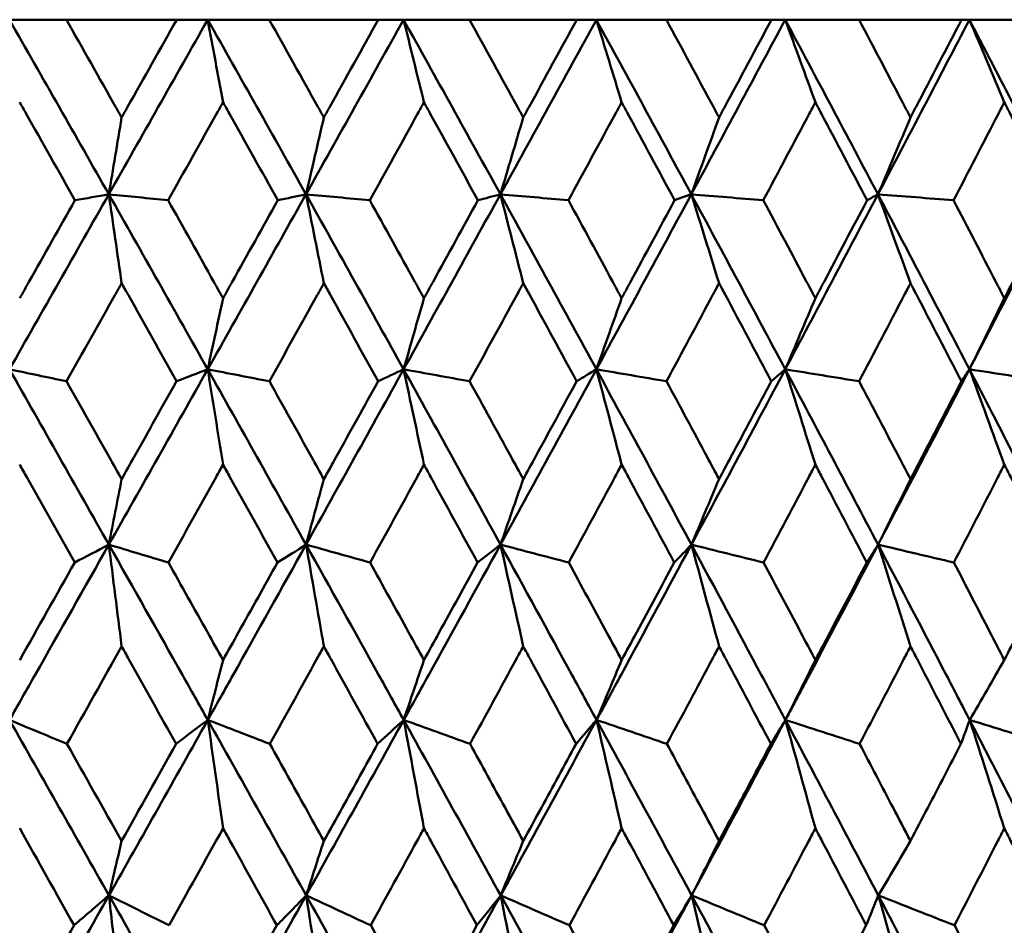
# Model space of a CAD drawing. Header units: millimetres. Extents: x 123 to 2417, y 726 to 3130.
# Tile 213 of 244: x 1428.55 to 1434.55, y 952.78 to 958.31. Entities that reach past the tile are written whole.
import ezdxf

# ---------------------------------------------------------------- set-up
doc = ezdxf.new("R2010")
doc.units = ezdxf.units.MM
doc.header["$LTSCALE"] = 12
doc.layers.add('Widoczne (ISO)', color=7, linetype='Continuous', lineweight=50)

msp = doc.modelspace()

# ---------------------------------------------------------------- linework, layer by layer
at = {"layer": 'Widoczne (ISO)'}
for p, q in [((1428.4825, 958.3133), (1428.8302, 958.3133)), ((1429.5034, 958.3133), (1428.8302, 958.3133)), ((1429.5034, 958.3133), (1429.6925, 958.3133)), ((1429.6925, 958.3133), (1430.0682, 958.3133)), ((1430.7334, 958.3133), (1430.0682, 958.3133)), ((1430.7334, 958.3133), (1430.888, 958.3133)), ((1430.888, 958.3133), (1431.2903, 958.3133)), ((1431.9448, 958.3133), (1431.2903, 958.3133)), ((1431.9448, 958.3133), (1432.0644, 958.3133)), ((1432.0644, 958.3133), (1432.4916, 958.3133)), ((1433.133, 958.3133), (1432.4916, 958.3133)), ((1433.133, 958.3133), (1433.217, 958.3133)), ((1433.217, 958.3133), (1433.6676, 958.3133)), ((1434.2931, 958.3133), (1433.6676, 958.3133)), ((1434.2931, 958.3133), (1434.3412, 958.3133)), ((1434.3412, 958.3133), (1434.8134, 958.3133)), ((1432.644, 957.247), (1432.5419, 957.2106))]:
    msp.add_line(p, q, dxfattribs=at)
msp.add_circle((1426.0385, 990.3133), 50, dxfattribs=at)
for points in [[(1428.4825, 958.3133), (1428.6853, 957.9581), (1428.8875, 957.6026), (1429.089, 957.247)], [(1429.6925, 958.3133), (1429.4917, 957.9581), (1429.2906, 957.6026), (1429.089, 957.247)], [(1429.6925, 958.3133), (1429.8932, 957.9581), (1430.0932, 957.6026), (1430.2924, 957.247)], [(1429.7862, 957.809), (1429.755, 957.9775), (1429.7238, 958.1456), (1429.6925, 958.3133)], [(1430.888, 958.3133), (1430.6901, 957.9581), (1430.4915, 957.6026), (1430.2924, 957.247)], [(1430.888, 958.3133), (1431.0859, 957.9581), (1431.2829, 957.6026), (1431.4789, 957.247)], [(1431.0123, 957.809), (1430.971, 957.9775), (1430.9295, 958.1456), (1430.888, 958.3133)], [(1432.0644, 958.3133), (1431.87, 957.9581), (1431.6748, 957.6026), (1431.4789, 957.247)], [(1432.0644, 958.3133), (1432.2587, 957.9581), (1432.452, 957.6026), (1432.644, 957.247)], [(1432.2189, 957.809), (1432.1675, 957.9775), (1432.116, 958.1456), (1432.0644, 958.3133)], [(1433.217, 958.3133), (1433.027, 957.9581), (1432.8359, 957.6026), (1432.644, 957.247)], [(1433.217, 958.3133), (1433.407, 957.9581), (1433.5957, 957.6026), (1433.783, 957.247)], [(1433.401, 957.809), (1433.3398, 957.9775), (1433.2785, 958.1456), (1433.217, 958.3133)], [(1434.3412, 958.3133), (1434.1563, 957.9581), (1433.9702, 957.6026), (1433.783, 957.247)], [(1434.3412, 958.3133), (1434.5261, 957.9581), (1434.7096, 957.6026), (1434.8915, 957.247)], [(1434.5541, 957.809), (1434.4833, 957.9775), (1434.4124, 958.1456), (1434.3412, 958.3133)], [(1429.1672, 957.7156), (1429.1412, 957.5592), (1429.1151, 957.4029), (1429.089, 957.247)], [(1430.4014, 957.7156), (1430.3651, 957.5592), (1430.3288, 957.4029), (1430.2924, 957.247)], [(1431.6184, 957.7156), (1431.5719, 957.5592), (1431.5255, 957.4029), (1431.4789, 957.247)], [(1432.8133, 957.7156), (1432.7569, 957.5592), (1432.7005, 957.4029), (1432.644, 957.247)], [(1433.9815, 957.7156), (1433.9154, 957.5592), (1433.8493, 957.4029), (1433.783, 957.247)], [(1429.089, 957.247), (1428.8872, 956.8909), (1428.6851, 956.5347), (1428.4827, 956.1784)], [(1429.089, 957.247), (1429.0203, 957.2349), (1428.9515, 957.2228), (1428.8827, 957.2106)], [(1429.1672, 956.7044), (1429.1412, 956.8857), (1429.1152, 957.0666), (1429.089, 957.247)], [(1429.089, 957.247), (1429.2909, 956.8909), (1429.4921, 956.5347), (1429.6927, 956.1784)], [(1429.089, 957.247), (1429.2097, 957.2349), (1429.3304, 957.2228), (1429.4511, 957.2106)], [(1430.2924, 957.247), (1430.093, 956.8909), (1429.8931, 956.5347), (1429.6927, 956.1784)], [(1430.2924, 957.247), (1430.235, 957.2349), (1430.1776, 957.2228), (1430.1202, 957.2106)], [(1430.4014, 956.7044), (1430.3652, 956.8857), (1430.3288, 957.0666), (1430.2924, 957.247)], [(1430.2924, 957.247), (1430.4918, 956.8909), (1430.6905, 956.5347), (1430.8882, 956.1784)], [(1430.2924, 957.247), (1430.4222, 957.2349), (1430.5519, 957.2228), (1430.6817, 957.2106)], [(1431.4789, 957.247), (1431.2827, 956.8909), (1431.0858, 956.5347), (1430.8882, 956.1784)], [(1431.4789, 957.247), (1431.4331, 957.2349), (1431.3873, 957.2228), (1431.3415, 957.2106)], [(1431.6184, 956.7044), (1431.572, 956.8857), (1431.5255, 957.0666), (1431.4789, 957.247)], [(1431.4789, 957.247), (1431.6752, 956.8909), (1431.8705, 956.5347), (1432.0647, 956.1784)], [(1431.4789, 957.247), (1431.6173, 957.2349), (1431.7557, 957.2228), (1431.8941, 957.2106)], [(1432.644, 957.247), (1432.4518, 956.8909), (1432.2587, 956.5347), (1432.0647, 956.1784)], [(1432.8133, 956.7044), (1432.757, 956.8857), (1432.7006, 957.0666), (1432.644, 957.247)], [(1432.644, 957.247), (1432.8363, 956.8909), (1433.0274, 956.5347), (1433.2173, 956.1784)], [(1432.644, 957.247), (1432.7904, 957.2349), (1432.9369, 957.2228), (1433.0833, 957.2106)], [(1433.783, 957.247), (1433.5955, 956.8909), (1433.407, 956.5347), (1433.2173, 956.1784)], [(1433.783, 957.247), (1433.7609, 957.2349), (1433.7388, 957.2228), (1433.7166, 957.2106)], [(1433.9815, 956.7044), (1433.9155, 956.8857), (1433.8494, 957.0666), (1433.783, 957.247)], [(1433.783, 957.247), (1433.9706, 956.8909), (1434.1568, 956.5347), (1434.3416, 956.1784)], [(1433.783, 957.247), (1433.9369, 957.2349), (1434.0908, 957.2228), (1434.2447, 957.2106)], [(1434.8915, 957.247), (1434.7095, 956.8909), (1434.5262, 956.5347), (1434.3416, 956.1784)], [(1429.7862, 956.6124), (1429.755, 956.4675), (1429.7239, 956.3228), (1429.6927, 956.1784)], [(1431.0123, 956.6124), (1430.971, 956.4675), (1430.9296, 956.3228), (1430.8882, 956.1784)], [(1432.2189, 956.6124), (1432.1675, 956.4675), (1432.1161, 956.3228), (1432.0647, 956.1784)], [(1433.401, 956.6124), (1433.3399, 956.4675), (1433.2786, 956.3228), (1433.2173, 956.1784)], [(1434.5541, 956.6124), (1434.4834, 956.4675), (1434.4125, 956.3228), (1434.3416, 956.1784)], [(1428.4827, 956.1784), (1428.5988, 956.1541), (1428.7149, 956.1298), (1428.8311, 956.1055)], [(1428.4827, 956.1784), (1428.6854, 955.8217), (1428.8877, 955.4649), (1429.0893, 955.1082)], [(1429.6927, 956.1784), (1429.492, 955.8217), (1429.2909, 955.4649), (1429.0893, 955.1082)], [(1429.6927, 956.1784), (1429.6293, 956.1541), (1429.5659, 956.1298), (1429.5025, 956.1055)], [(1429.7862, 955.5967), (1429.7551, 955.7911), (1429.7239, 955.985), (1429.6927, 956.1784)], [(1429.6927, 956.1784), (1429.8181, 956.1541), (1429.9436, 956.1298), (1430.0691, 956.1055)], [(1429.6927, 956.1784), (1429.8934, 955.8217), (1430.0935, 955.4649), (1430.2928, 955.1082)], [(1430.8882, 956.1784), (1430.6904, 955.8217), (1430.4919, 955.4649), (1430.2928, 955.1082)], [(1430.8882, 956.1784), (1430.8363, 956.1541), (1430.7844, 956.1298), (1430.7325, 956.1055)], [(1431.0123, 955.5967), (1430.9711, 955.7911), (1430.9297, 955.985), (1430.8882, 956.1784)], [(1430.8882, 956.1784), (1431.0225, 956.1541), (1431.1569, 956.1298), (1431.2912, 956.1055)], [(1430.8882, 956.1784), (1431.0862, 955.8217), (1431.2833, 955.4649), (1431.4795, 955.1082)], [(1432.0647, 956.1784), (1431.8704, 955.8217), (1431.6754, 955.4649), (1431.4795, 955.1082)], [(1432.0647, 956.1784), (1432.0244, 956.1541), (1431.9842, 956.1298), (1431.9439, 956.1055)], [(1432.2189, 955.5967), (1432.1677, 955.7911), (1432.1162, 955.985), (1432.0647, 956.1784)], [(1432.0647, 956.1784), (1432.2073, 956.1541), (1432.3499, 956.1298), (1432.4925, 956.1055)], [(1432.0647, 956.1784), (1432.2591, 955.8217), (1432.4524, 955.4649), (1432.6447, 955.1082)], [(1433.2173, 956.1784), (1433.0275, 955.8217), (1432.8366, 955.4649), (1432.6447, 955.1082)], [(1433.2173, 956.1784), (1433.1889, 956.1541), (1433.1605, 956.1298), (1433.1321, 956.1055)], [(1433.401, 955.5967), (1433.34, 955.7911), (1433.2788, 955.985), (1433.2173, 956.1784)], [(1433.2173, 956.1784), (1433.3677, 956.1541), (1433.5181, 956.1298), (1433.6684, 956.1055)], [(1433.2173, 956.1784), (1433.4074, 955.8217), (1433.5963, 955.4649), (1433.7838, 955.1082)], [(1434.3416, 956.1784), (1434.1569, 955.8217), (1433.9709, 955.4649), (1433.7838, 955.1082)], [(1434.3416, 956.1784), (1434.3252, 956.1541), (1434.3087, 956.1298), (1434.2923, 956.1055)], [(1434.5541, 955.5967), (1434.4835, 955.7911), (1434.4127, 955.985), (1434.3416, 956.1784)], [(1434.3416, 956.1784), (1434.4992, 956.1541), (1434.6567, 956.1298), (1434.8142, 956.1055)], [(1434.3416, 956.1784), (1434.5267, 955.8217), (1434.7102, 955.4649), (1434.8923, 955.1082)], [(1429.1672, 955.5079), (1429.1413, 955.3745), (1429.1153, 955.2412), (1429.0893, 955.1082)], [(1430.4014, 955.5079), (1430.3652, 955.3745), (1430.329, 955.2412), (1430.2928, 955.1082)], [(1431.6184, 955.5079), (1431.5721, 955.3745), (1431.5258, 955.2412), (1431.4795, 955.1082)], [(1432.8133, 955.5079), (1432.7571, 955.3745), (1432.7009, 955.2412), (1432.6447, 955.1082)], [(1433.9815, 955.5079), (1433.9157, 955.3745), (1433.8497, 955.2412), (1433.7838, 955.1082)], [(1429.0893, 955.1082), (1429.0199, 955.0717), (1428.9504, 955.0352), (1428.8809, 954.9987)], [(1429.0893, 955.1082), (1429.2105, 955.0717), (1429.3317, 955.0352), (1429.4529, 954.9987)], [(1429.1672, 954.487), (1429.1414, 954.6946), (1429.1154, 954.9017), (1429.0893, 955.1082)], [(1430.2928, 955.1082), (1430.2347, 955.0717), (1430.1765, 955.0352), (1430.1183, 954.9987)], [(1430.4014, 954.487), (1430.3653, 954.6946), (1430.3291, 954.9017), (1430.2928, 955.1082)], [(1430.2928, 955.1082), (1430.423, 955.0717), (1430.5533, 955.0352), (1430.6836, 954.9987)], [(1431.4795, 955.1082), (1431.4329, 955.0717), (1431.3863, 955.0352), (1431.3397, 954.9987)], [(1431.6184, 954.487), (1431.5722, 954.6946), (1431.5259, 954.9017), (1431.4795, 955.1082)], [(1431.4795, 955.1082), (1431.6183, 955.0717), (1431.7571, 955.0352), (1431.8959, 954.9987)], [(1432.6447, 955.1082), (1432.6098, 955.0717), (1432.575, 955.0352), (1432.5401, 954.9987)], [(1432.8133, 954.487), (1432.7573, 954.6946), (1432.7011, 954.9017), (1432.6447, 955.1082)], [(1432.6447, 955.1082), (1432.7915, 955.0717), (1432.9383, 955.0352), (1433.0851, 954.9987)], [(1433.7838, 955.1082), (1433.7608, 955.0717), (1433.7379, 955.0352), (1433.7149, 954.9987)], [(1433.9815, 954.487), (1433.9159, 954.6946), (1433.8499, 954.9017), (1433.7838, 955.1082)], [(1433.7838, 955.1082), (1433.938, 955.0717), (1434.0922, 955.0352), (1434.2464, 954.9987)], [(1428.5452, 954.4032), (1428.6572, 954.6017), (1428.7691, 954.8002), (1428.8809, 954.9987)], [(1429.1672, 954.487), (1429.0562, 954.2884), (1428.9451, 954.0898), (1428.8339, 953.8912)], [(1429.7862, 954.4032), (1429.7552, 954.2811), (1429.7242, 954.1591), (1429.6932, 954.0373)], [(1431.0123, 954.4032), (1430.9712, 954.2811), (1430.9301, 954.1591), (1430.8889, 954.0373)], [(1432.2189, 954.4032), (1432.1678, 954.2811), (1432.1167, 954.1591), (1432.0656, 954.0373)], [(1433.401, 954.4032), (1433.3402, 954.2811), (1433.2793, 954.1591), (1433.2184, 954.0373)], [(1434.5541, 954.4032), (1434.4838, 954.2811), (1434.4133, 954.1591), (1434.3429, 954.0373)], [(1428.483, 954.0373), (1428.6857, 953.6805), (1428.888, 953.3235), (1429.0899, 952.9666)], [(1429.6932, 954.0373), (1429.4928, 953.6805), (1429.2917, 953.3235), (1429.0899, 952.9666)], [(1429.6932, 954.0373), (1429.6287, 953.9886), (1429.5642, 953.9399), (1429.4996, 953.8912)], [(1429.6932, 954.0373), (1429.8194, 953.9886), (1429.9456, 953.9399), (1430.0719, 953.8912)], [(1429.6932, 954.0373), (1429.8939, 953.6805), (1430.094, 953.3235), (1430.2936, 952.9666)], [(1429.7862, 953.376), (1429.7553, 953.597), (1429.7243, 953.8175), (1429.6932, 954.0373)], [(1430.8889, 954.0373), (1430.6913, 953.6805), (1430.4929, 953.3235), (1430.2936, 952.9666)], [(1430.8889, 954.0373), (1430.8359, 953.9886), (1430.7828, 953.9399), (1430.7297, 953.8912)], [(1431.0123, 953.376), (1430.9714, 953.597), (1430.9303, 953.8175), (1430.8889, 954.0373)], [(1430.8889, 954.0373), (1431.0239, 953.9886), (1431.1589, 953.9399), (1431.2939, 953.8912)], [(1430.8889, 954.0373), (1431.0869, 953.6805), (1431.2841, 953.3235), (1431.4805, 952.9666)], [(1432.0656, 954.0373), (1431.8716, 953.6805), (1431.6765, 953.3235), (1431.4805, 952.9666)], [(1432.0656, 954.0373), (1432.0241, 953.9886), (1431.9827, 953.9399), (1431.9412, 953.8912)], [(1432.2189, 953.376), (1432.168, 953.597), (1432.1169, 953.8175), (1432.0656, 954.0373)], [(1432.0656, 954.0373), (1432.2088, 953.9886), (1432.352, 953.9399), (1432.4952, 953.8912)], [(1432.0656, 954.0373), (1432.2599, 953.6805), (1432.4534, 953.3235), (1432.646, 952.9666)], [(1433.2184, 954.0373), (1433.0288, 953.6805), (1432.838, 953.3235), (1432.646, 952.9666)], [(1433.2184, 954.0373), (1433.1888, 953.9886), (1433.1591, 953.9399), (1433.1294, 953.8912)], [(1433.401, 953.376), (1433.3404, 953.597), (1433.2795, 953.8175), (1433.2184, 954.0373)], [(1433.2184, 954.0373), (1433.3693, 953.9886), (1433.5202, 953.9399), (1433.6711, 953.8912)], [(1433.2184, 954.0373), (1433.4084, 953.6805), (1433.5974, 953.3235), (1433.7853, 952.9666)], [(1434.3429, 954.0373), (1434.3252, 953.9886), (1434.3074, 953.9399), (1434.2897, 953.8912)], [(1434.5541, 953.376), (1434.484, 953.597), (1434.4136, 953.8175), (1434.3429, 954.0373)], [(1434.3429, 954.0373), (1434.5008, 953.9886), (1434.6588, 953.9399), (1434.8168, 953.8912)], [(1434.3429, 954.0373), (1434.5279, 953.6805), (1434.7116, 953.3235), (1434.8941, 952.9666)], [(1428.8339, 953.8912), (1428.9451, 953.6938), (1429.0562, 953.4964), (1429.1672, 953.299)], [(1429.1672, 953.299), (1429.2782, 953.4964), (1429.389, 953.6938), (1429.4996, 953.8912)], [(1428.877, 952.7837), (1428.7665, 952.9811), (1428.6559, 953.1786), (1428.5452, 953.376)], [(1429.7862, 953.376), (1429.6765, 953.1786), (1429.5667, 952.9811), (1429.4567, 952.7837)], [(1430.4014, 953.299), (1430.3655, 953.188), (1430.3296, 953.0772), (1430.2936, 952.9666)], [(1431.6184, 953.299), (1431.5724, 953.188), (1431.5265, 953.0772), (1431.4805, 952.9666)], [(1432.8133, 953.299), (1432.7575, 953.188), (1432.7018, 953.0772), (1432.646, 952.9666)], [(1433.9815, 953.299), (1433.9161, 953.188), (1433.8507, 953.0772), (1433.7853, 952.9666)], [(1429.0899, 952.9666), (1428.8884, 952.6099), (1428.6863, 952.2533), (1428.4836, 951.8968)], [(1429.0899, 952.9666), (1429.2917, 952.6099), (1429.4931, 952.2533), (1429.6941, 951.8968)], [(1430.2936, 952.9666), (1430.0946, 952.6099), (1429.8947, 952.2533), (1429.6941, 951.8968)], [(1430.2936, 952.9666), (1430.234, 952.9056), (1430.1743, 952.8447), (1430.1145, 952.7837)], [(1430.2936, 952.9666), (1430.4248, 952.9056), (1430.5561, 952.8447), (1430.6873, 952.7837)], [(1430.2936, 952.9666), (1430.4931, 952.6099), (1430.6919, 952.2533), (1430.8901, 951.8968)], [(1430.4014, 952.2646), (1430.3657, 952.4992), (1430.3297, 952.7332), (1430.2936, 952.9666)], [(1431.4805, 952.9666), (1431.2847, 952.6099), (1431.0879, 952.2533), (1430.8901, 951.8968)], [(1431.4805, 952.9666), (1431.4324, 952.9056), (1431.3842, 952.8447), (1431.3359, 952.7837)], [(1431.6184, 952.2646), (1431.5727, 952.4992), (1431.5267, 952.7332), (1431.4805, 952.9666)], [(1431.4805, 952.9666), (1431.6202, 952.9056), (1431.7599, 952.8447), (1431.8996, 952.7837)], [(1431.4805, 952.9666), (1431.6768, 952.6099), (1431.8723, 952.2533), (1432.067, 951.8968)], [(1432.646, 952.9666), (1432.4541, 952.6099), (1432.2611, 952.2533), (1432.067, 951.8968)], [(1432.646, 952.9666), (1432.6095, 952.9056), (1432.573, 952.8447), (1432.5364, 952.7837)], [(1432.8133, 952.2646), (1432.7578, 952.4992), (1432.702, 952.7332), (1432.646, 952.9666)], [(1432.646, 952.9666), (1432.7935, 952.9056), (1432.9411, 952.8447), (1433.0887, 952.7837)], [(1432.646, 952.9666), (1432.8383, 952.6099), (1433.0297, 952.2533), (1433.2201, 951.8968)], [(1433.7853, 952.9666), (1433.7607, 952.9056), (1433.736, 952.8447), (1433.7113, 952.7837)], [(1433.9815, 952.2646), (1433.9164, 952.4992), (1433.851, 952.7332), (1433.7853, 952.9666)], [(1433.7853, 952.9666), (1433.9402, 952.9056), (1434.0951, 952.8447), (1434.25, 952.7837)], [(1433.7853, 952.9666), (1433.973, 952.6099), (1434.1596, 952.2533), (1434.3449, 951.8968)], [(1428.5452, 952.1962), (1428.656, 952.392), (1428.7666, 952.5879), (1428.877, 952.7837)], [(1429.7862, 952.1962), (1429.8958, 952.392), (1430.0053, 952.5879), (1430.1145, 952.7837)]]:
    msp.add_open_spline(points, degree=3, dxfattribs=at)
for points, knots in [([(1428.8302, 958.3133), (1428.9305, 958.1356), (1429.0307, 957.958), (1429.1429, 957.7588), (1429.1551, 957.7372), (1429.1672, 957.7156)], [0, 0, 0, 0, 0.06135239, 0.06135239, 0.06879633, 0.06879633, 0.06879633, 0.06879633]), ([(1429.1672, 957.7156), (1429.1793, 957.7372), (1429.1915, 957.7587), (1429.3036, 957.9579), (1429.4035, 958.1356), (1429.5034, 958.3133)], [0.05393723, 0.05393723, 0.05393723, 0.05393723, 0.06137399, 0.06137399, 0.12273355, 0.12273355, 0.12273355, 0.12273355]), ([(1430.0682, 958.3133), (1430.1674, 958.1356), (1430.2665, 957.958), (1430.3774, 957.7588), (1430.3894, 957.7372), (1430.4014, 957.7156)], [0, 0, 0, 0, 0.06135239, 0.06135239, 0.06879633, 0.06879633, 0.06879633, 0.06879633]), ([(1430.4014, 957.7156), (1430.4134, 957.7372), (1430.4254, 957.7587), (1430.5361, 957.9579), (1430.6348, 958.1356), (1430.7334, 958.3133)], [0.05393723, 0.05393723, 0.05393723, 0.05393723, 0.06137399, 0.06137399, 0.12273355, 0.12273355, 0.12273355, 0.12273355]), ([(1431.2903, 958.3133), (1431.3881, 958.1356), (1431.4856, 957.958), (1431.5948, 957.7588), (1431.6066, 957.7372), (1431.6184, 957.7156)], [0, 0, 0, 0, 0.06135239, 0.06135239, 0.06879633, 0.06879633, 0.06879633, 0.06879633]), ([(1431.6184, 957.7156), (1431.6301, 957.7372), (1431.6419, 957.7587), (1431.7509, 957.9579), (1431.848, 958.1356), (1431.9448, 958.3133)], [0.05393723, 0.05393723, 0.05393723, 0.05393723, 0.06137399, 0.06137399, 0.12273355, 0.12273355, 0.12273355, 0.12273355]), ([(1432.4916, 958.3133), (1432.5876, 958.1356), (1432.6832, 957.958), (1432.7902, 957.7588), (1432.8017, 957.7372), (1432.8133, 957.7156)], [0, 0, 0, 0, 0.06135239, 0.06135239, 0.06879633, 0.06879633, 0.06879633, 0.06879633]), ([(1432.8133, 957.7156), (1432.8248, 957.7372), (1432.8364, 957.7587), (1432.9432, 957.9579), (1433.0382, 958.1356), (1433.133, 958.3133)], [0.05393723, 0.05393723, 0.05393723, 0.05393723, 0.06137399, 0.06137399, 0.12273355, 0.12273355, 0.12273355, 0.12273355]), ([(1433.6676, 958.3133), (1433.7613, 958.1356), (1433.8546, 957.958), (1433.9589, 957.7588), (1433.9702, 957.7372), (1433.9815, 957.7156)], [0, 0, 0, 0, 0.06135239, 0.06135239, 0.06879633, 0.06879633, 0.06879633, 0.06879633]), ([(1433.9815, 957.7156), (1433.9928, 957.7372), (1434.004, 957.7587), (1434.1082, 957.9579), (1434.2008, 958.1356), (1434.2931, 958.3133)], [0.05393723, 0.05393723, 0.05393723, 0.05393723, 0.06137399, 0.06137399, 0.12273355, 0.12273355, 0.12273355, 0.12273355]), ([(1428.8827, 957.2106), (1428.7835, 957.3869), (1428.6841, 957.5631), (1428.5715, 957.7626), (1428.5583, 957.7858), (1428.5452, 957.809)], [0.00523804, 0.00523804, 0.00523804, 0.00523804, 0.06606705, 0.06606705, 0.07409033, 0.07409033, 0.07409033, 0.07409033]), ([(1429.7862, 957.809), (1429.7732, 957.7858), (1429.7602, 957.7626), (1429.6486, 957.5632), (1429.5499, 957.3869), (1429.4511, 957.2106)], [0.05804162, 0.05804162, 0.05804162, 0.05804162, 0.06605559, 0.06605559, 0.12689392, 0.12689392, 0.12689392, 0.12689392]), ([(1430.1202, 957.2106), (1430.022, 957.3869), (1429.9237, 957.5631), (1429.8122, 957.7626), (1429.7992, 957.7858), (1429.7862, 957.809)], [0.00523804, 0.00523804, 0.00523804, 0.00523804, 0.06606705, 0.06606705, 0.07409033, 0.07409033, 0.07409033, 0.07409033]), ([(1431.0123, 957.809), (1430.9995, 957.7858), (1430.9867, 957.7626), (1430.8766, 957.5632), (1430.7792, 957.3869), (1430.6817, 957.2106)], [0.05804162, 0.05804162, 0.05804162, 0.05804162, 0.06605559, 0.06605559, 0.12689392, 0.12689392, 0.12689392, 0.12689392]), ([(1431.3415, 957.2106), (1431.2448, 957.3869), (1431.1479, 957.5631), (1431.038, 957.7626), (1431.0252, 957.7858), (1431.0123, 957.809)], [0.00523804, 0.00523804, 0.00523804, 0.00523804, 0.06606705, 0.06606705, 0.07409033, 0.07409033, 0.07409033, 0.07409033]), ([(1432.2189, 957.809), (1432.2063, 957.7858), (1432.1937, 957.7626), (1432.0856, 957.5632), (1431.9899, 957.3869), (1431.8941, 957.2106)], [0.05804162, 0.05804162, 0.05804162, 0.05804162, 0.06605559, 0.06605559, 0.12689392, 0.12689392, 0.12689392, 0.12689392]), ([(1432.5419, 957.2106), (1432.4471, 957.3869), (1432.352, 957.5631), (1432.2441, 957.7626), (1432.2315, 957.7858), (1432.2189, 957.809)], [0.00523804, 0.00523804, 0.00523804, 0.00523804, 0.06606705, 0.06606705, 0.07409033, 0.07409033, 0.07409033, 0.07409033]), ([(1433.401, 957.809), (1433.3887, 957.7858), (1433.3764, 957.7626), (1433.2707, 957.5632), (1433.1771, 957.3869), (1433.0833, 957.2106)], [0.05804162, 0.05804162, 0.05804162, 0.05804162, 0.06605559, 0.06605559, 0.12689392, 0.12689392, 0.12689392, 0.12689392]), ([(1433.7166, 957.2106), (1433.6241, 957.3869), (1433.5312, 957.5631), (1433.4256, 957.7626), (1433.4133, 957.7858), (1433.401, 957.809)], [0.00523804, 0.00523804, 0.00523804, 0.00523804, 0.06606705, 0.06606705, 0.07409033, 0.07409033, 0.07409033, 0.07409033]), ([(1434.5541, 957.809), (1434.5422, 957.7858), (1434.5302, 957.7626), (1434.4273, 957.5632), (1434.3361, 957.3869), (1434.2447, 957.2106)], [0.05804162, 0.05804162, 0.05804162, 0.05804162, 0.06605559, 0.06605559, 0.12689392, 0.12689392, 0.12689392, 0.12689392]), ([(1434.861, 957.2106), (1434.7711, 957.3869), (1434.6808, 957.5631), (1434.5781, 957.7626), (1434.5661, 957.7858), (1434.5541, 957.809)], [0.00523804, 0.00523804, 0.00523804, 0.00523804, 0.06606705, 0.06606705, 0.07409033, 0.07409033, 0.07409033, 0.07409033]), ([(1428.5452, 956.6124), (1428.5641, 956.6458), (1428.583, 956.6793), (1428.6955, 956.8787), (1428.7892, 957.0447), (1428.8827, 957.2106)], [0.04993807, 0.04993807, 0.04993807, 0.04993807, 0.0614821, 0.0614821, 0.11877783, 0.11877783, 0.11877783, 0.11877783]), ([(1429.4511, 957.2106), (1429.5442, 957.0447), (1429.6372, 956.8788), (1429.7487, 956.6793), (1429.7675, 956.6459), (1429.7862, 956.6124)], [0.00418374, 0.00418374, 0.00418374, 0.00418374, 0.06147247, 0.06147247, 0.07302352, 0.07302352, 0.07302352, 0.07302352]), ([(1429.7862, 956.6124), (1429.8049, 956.6458), (1429.8235, 956.6793), (1429.935, 956.8787), (1430.0276, 957.0447), (1430.1202, 957.2106)], [0.04993807, 0.04993807, 0.04993807, 0.04993807, 0.0614821, 0.0614821, 0.11877783, 0.11877783, 0.11877783, 0.11877783]), ([(1430.6817, 957.2106), (1430.7737, 957.0447), (1430.8654, 956.8788), (1430.9754, 956.6793), (1430.9939, 956.6459), (1431.0123, 956.6124)], [0.00418374, 0.00418374, 0.00418374, 0.00418374, 0.06147247, 0.06147247, 0.07302352, 0.07302352, 0.07302352, 0.07302352]), ([(1431.0123, 956.6124), (1431.0308, 956.6458), (1431.0492, 956.6793), (1431.1591, 956.8787), (1431.2504, 957.0447), (1431.3415, 957.2106)], [0.04993807, 0.04993807, 0.04993807, 0.04993807, 0.0614821, 0.0614821, 0.11877783, 0.11877783, 0.11877783, 0.11877783]), ([(1431.8941, 957.2106), (1431.9844, 957.0447), (1432.0746, 956.8788), (1432.1826, 956.6793), (1432.2008, 956.6459), (1432.2189, 956.6124)], [0.00418374, 0.00418374, 0.00418374, 0.00418374, 0.06147247, 0.06147247, 0.07302352, 0.07302352, 0.07302352, 0.07302352]), ([(1432.2189, 956.6124), (1432.237, 956.6458), (1432.2551, 956.6793), (1432.3629, 956.8787), (1432.4525, 957.0447), (1432.5419, 957.2106)], [0.04993807, 0.04993807, 0.04993807, 0.04993807, 0.0614821, 0.0614821, 0.11877783, 0.11877783, 0.11877783, 0.11877783]), ([(1433.0833, 957.2106), (1433.1717, 957.0447), (1433.2599, 956.8788), (1433.3656, 956.6793), (1433.3833, 956.6459), (1433.401, 956.6124)], [0.00418374, 0.00418374, 0.00418374, 0.00418374, 0.06147247, 0.06147247, 0.07302352, 0.07302352, 0.07302352, 0.07302352]), ([(1433.401, 956.6124), (1433.4187, 956.6458), (1433.4364, 956.6793), (1433.5418, 956.8787), (1433.6293, 957.0447), (1433.7166, 957.2106)], [0.04993807, 0.04993807, 0.04993807, 0.04993807, 0.0614821, 0.0614821, 0.11877783, 0.11877783, 0.11877783, 0.11877783]), ([(1434.2447, 957.2106), (1434.3309, 957.0447), (1434.4168, 956.8788), (1434.5196, 956.6793), (1434.5369, 956.6459), (1434.5541, 956.6124)], [0.00418374, 0.00418374, 0.00418374, 0.00418374, 0.06147247, 0.06147247, 0.07302352, 0.07302352, 0.07302352, 0.07302352]), ([(1434.5541, 956.6124), (1434.5713, 956.6458), (1434.5886, 956.6793), (1434.6911, 956.8787), (1434.7762, 957.0447), (1434.861, 957.2106)], [0.04993807, 0.04993807, 0.04993807, 0.04993807, 0.0614821, 0.0614821, 0.11877783, 0.11877783, 0.11877783, 0.11877783]), ([(1429.1672, 956.7044), (1429.1535, 956.6799), (1429.1398, 956.6554), (1429.0278, 956.4558), (1428.9295, 956.2807), (1428.8311, 956.1055)], [0.06241522, 0.06241522, 0.06241522, 0.06241522, 0.0708546, 0.0708546, 0.13127416, 0.13127416, 0.13127416, 0.13127416]), ([(1429.5025, 956.1055), (1429.4046, 956.2806), (1429.3066, 956.4558), (1429.1947, 956.6554), (1429.181, 956.6799), (1429.1672, 956.7044)], [0.01044349, 0.01044349, 0.01044349, 0.01044349, 0.07085106, 0.07085106, 0.07930241, 0.07930241, 0.07930241, 0.07930241]), ([(1430.4014, 956.7044), (1430.3878, 956.6799), (1430.3743, 956.6554), (1430.2636, 956.4558), (1430.1664, 956.2807), (1430.0691, 956.1055)], [0.06241522, 0.06241522, 0.06241522, 0.06241522, 0.0708546, 0.0708546, 0.13127416, 0.13127416, 0.13127416, 0.13127416]), ([(1430.7325, 956.1055), (1430.6359, 956.2806), (1430.5391, 956.4558), (1430.4285, 956.6554), (1430.415, 956.6799), (1430.4014, 956.7044)], [0.01044349, 0.01044349, 0.01044349, 0.01044349, 0.07085106, 0.07085106, 0.07930241, 0.07930241, 0.07930241, 0.07930241]), ([(1431.6184, 956.7044), (1431.605, 956.6799), (1431.5917, 956.6554), (1431.4828, 956.4558), (1431.387, 956.2807), (1431.2912, 956.1055)], [0.06241522, 0.06241522, 0.06241522, 0.06241522, 0.0708546, 0.0708546, 0.13127416, 0.13127416, 0.13127416, 0.13127416]), ([(1431.9439, 956.1055), (1431.849, 956.2806), (1431.7538, 956.4558), (1431.6451, 956.6554), (1431.6317, 956.6799), (1431.6184, 956.7044)], [0.01044349, 0.01044349, 0.01044349, 0.01044349, 0.07085106, 0.07085106, 0.07930241, 0.07930241, 0.07930241, 0.07930241]), ([(1432.8133, 956.7044), (1432.8002, 956.6799), (1432.7871, 956.6554), (1432.6804, 956.4558), (1432.5866, 956.2807), (1432.4925, 956.1055)], [0.06241522, 0.06241522, 0.06241522, 0.06241522, 0.0708546, 0.0708546, 0.13127416, 0.13127416, 0.13127416, 0.13127416]), ([(1433.1321, 956.1055), (1433.0392, 956.2806), (1432.946, 956.4558), (1432.8395, 956.6554), (1432.8264, 956.6799), (1432.8133, 956.7044)], [0.01044349, 0.01044349, 0.01044349, 0.01044349, 0.07085106, 0.07085106, 0.07930241, 0.07930241, 0.07930241, 0.07930241]), ([(1433.9815, 956.7044), (1433.9687, 956.6799), (1433.956, 956.6554), (1433.8519, 956.4558), (1433.7603, 956.2807), (1433.6684, 956.1055)], [0.06241522, 0.06241522, 0.06241522, 0.06241522, 0.0708546, 0.0708546, 0.13127416, 0.13127416, 0.13127416, 0.13127416]), ([(1434.2923, 956.1055), (1434.2018, 956.2806), (1434.1109, 956.4558), (1434.007, 956.6554), (1433.9943, 956.6799), (1433.9815, 956.7044)], [0.01044349, 0.01044349, 0.01044349, 0.01044349, 0.07085106, 0.07085106, 0.07930241, 0.07930241, 0.07930241, 0.07930241]), ([(1428.8311, 956.1055), (1428.9179, 955.9514), (1429.0046, 955.7974), (1429.1165, 955.5982), (1429.1419, 955.5531), (1429.1672, 955.5079)], [0.00838421, 0.00838421, 0.00838421, 0.00838421, 0.06155515, 0.06155515, 0.07712864, 0.07712864, 0.07712864, 0.07712864]), ([(1429.1672, 955.5079), (1429.1926, 955.553), (1429.2179, 955.5982), (1429.3297, 955.7973), (1429.4161, 955.9514), (1429.5025, 956.1055)], [0.04598621, 0.04598621, 0.04598621, 0.04598621, 0.06155279, 0.06155279, 0.11473062, 0.11473062, 0.11473062, 0.11473062]), ([(1430.0691, 956.1055), (1430.1549, 955.9514), (1430.2406, 955.7974), (1430.3513, 955.5982), (1430.3764, 955.5531), (1430.4014, 955.5079)], [0.00838421, 0.00838421, 0.00838421, 0.00838421, 0.06155515, 0.06155515, 0.07712864, 0.07712864, 0.07712864, 0.07712864]), ([(1430.4014, 955.5079), (1430.4264, 955.553), (1430.4515, 955.5982), (1430.5619, 955.7973), (1430.6473, 955.9514), (1430.7325, 956.1055)], [0.04598621, 0.04598621, 0.04598621, 0.04598621, 0.06155279, 0.06155279, 0.11473062, 0.11473062, 0.11473062, 0.11473062]), ([(1431.2912, 956.1055), (1431.3757, 955.9514), (1431.4601, 955.7974), (1431.5691, 955.5982), (1431.5937, 955.5531), (1431.6184, 955.5079)], [0.00838421, 0.00838421, 0.00838421, 0.00838421, 0.06155515, 0.06155515, 0.07712864, 0.07712864, 0.07712864, 0.07712864]), ([(1431.6184, 955.5079), (1431.643, 955.553), (1431.6676, 955.5982), (1431.7763, 955.7973), (1431.8602, 955.9514), (1431.9439, 956.1055)], [0.04598621, 0.04598621, 0.04598621, 0.04598621, 0.06155279, 0.06155279, 0.11473062, 0.11473062, 0.11473062, 0.11473062]), ([(1432.4925, 956.1055), (1432.5755, 955.9514), (1432.6582, 955.7974), (1432.765, 955.5982), (1432.7891, 955.5531), (1432.8133, 955.5079)], [0.00838421, 0.00838421, 0.00838421, 0.00838421, 0.06155515, 0.06155515, 0.07712864, 0.07712864, 0.07712864, 0.07712864]), ([(1432.8133, 955.5079), (1432.8374, 955.553), (1432.8615, 955.5982), (1432.968, 955.7973), (1433.0501, 955.9514), (1433.1321, 956.1055)], [0.04598621, 0.04598621, 0.04598621, 0.04598621, 0.06155279, 0.06155279, 0.11473062, 0.11473062, 0.11473062, 0.11473062]), ([(1433.6684, 956.1055), (1433.7494, 955.9514), (1433.8302, 955.7974), (1433.9344, 955.5982), (1433.9579, 955.5531), (1433.9815, 955.5079)], [0.00838421, 0.00838421, 0.00838421, 0.00838421, 0.06155515, 0.06155515, 0.07712864, 0.07712864, 0.07712864, 0.07712864]), ([(1433.9815, 955.5079), (1434.005, 955.553), (1434.0286, 955.5982), (1434.1324, 955.7973), (1434.2124, 955.9514), (1434.2923, 956.1055)], [0.04598621, 0.04598621, 0.04598621, 0.04598621, 0.06155279, 0.06155279, 0.11473062, 0.11473062, 0.11473062, 0.11473062]), ([(1428.8809, 954.9987), (1428.7833, 955.1727), (1428.6857, 955.3467), (1428.5737, 955.5461), (1428.5594, 955.5714), (1428.5452, 955.5967)], [0.01556037, 0.01556037, 0.01556037, 0.01556037, 0.07555527, 0.07555527, 0.08428623, 0.08428623, 0.08428623, 0.08428623]), ([(1429.7862, 955.5967), (1429.7721, 955.5714), (1429.758, 955.5462), (1429.647, 955.3468), (1429.55, 955.1728), (1429.4529, 954.9987)], [0.06686277, 0.06686277, 0.06686277, 0.06686277, 0.07557848, 0.07557848, 0.13558897, 0.13558897, 0.13558897, 0.13558897]), ([(1430.1183, 954.9987), (1430.0219, 955.1727), (1429.9252, 955.3467), (1429.8143, 955.5461), (1429.8003, 955.5714), (1429.7862, 955.5967)], [0.01556037, 0.01556037, 0.01556037, 0.01556037, 0.07555527, 0.07555527, 0.08428623, 0.08428623, 0.08428623, 0.08428623]), ([(1431.0123, 955.5967), (1430.9985, 955.5714), (1430.9846, 955.5462), (1430.8751, 955.3468), (1430.7794, 955.1728), (1430.6836, 954.9987)], [0.06686277, 0.06686277, 0.06686277, 0.06686277, 0.07557848, 0.07557848, 0.13558897, 0.13558897, 0.13558897, 0.13558897]), ([(1431.3397, 954.9987), (1431.2447, 955.1727), (1431.1494, 955.3467), (1431.0401, 955.5461), (1431.0262, 955.5714), (1431.0123, 955.5967)], [0.01556037, 0.01556037, 0.01556037, 0.01556037, 0.07555527, 0.07555527, 0.08428623, 0.08428623, 0.08428623, 0.08428623]), ([(1432.2189, 955.5967), (1432.2053, 955.5714), (1432.1916, 955.5462), (1432.0842, 955.3468), (1431.9901, 955.1728), (1431.8959, 954.9987)], [0.06686277, 0.06686277, 0.06686277, 0.06686277, 0.07557848, 0.07557848, 0.13558897, 0.13558897, 0.13558897, 0.13558897]), ([(1432.5401, 954.9987), (1432.4469, 955.1727), (1432.3535, 955.3467), (1432.2462, 955.5461), (1432.2325, 955.5714), (1432.2189, 955.5967)], [0.01556037, 0.01556037, 0.01556037, 0.01556037, 0.07555527, 0.07555527, 0.08428623, 0.08428623, 0.08428623, 0.08428623]), ([(1433.401, 955.5967), (1433.3877, 955.5714), (1433.3744, 955.5462), (1433.2693, 955.3468), (1433.1773, 955.1728), (1433.0851, 954.9987)], [0.06686277, 0.06686277, 0.06686277, 0.06686277, 0.07557848, 0.07557848, 0.13558897, 0.13558897, 0.13558897, 0.13558897]), ([(1433.7149, 954.9987), (1433.6239, 955.1727), (1433.5326, 955.3467), (1433.4277, 955.5461), (1433.4144, 955.5714), (1433.401, 955.5967)], [0.01556037, 0.01556037, 0.01556037, 0.01556037, 0.07555527, 0.07555527, 0.08428623, 0.08428623, 0.08428623, 0.08428623]), ([(1434.5541, 955.5967), (1434.5412, 955.5714), (1434.5282, 955.5462), (1434.4259, 955.3468), (1434.3363, 955.1728), (1434.2464, 954.9987)], [0.06686277, 0.06686277, 0.06686277, 0.06686277, 0.07557848, 0.07557848, 0.13558897, 0.13558897, 0.13558897, 0.13558897]), ([(1434.8594, 954.9987), (1434.7709, 955.1727), (1434.6822, 955.3467), (1434.5801, 955.5461), (1434.5671, 955.5714), (1434.5541, 955.5967)], [0.01556037, 0.01556037, 0.01556037, 0.01556037, 0.07555527, 0.07555527, 0.08428623, 0.08428623, 0.08428623, 0.08428623]), ([(1429.0893, 955.1082), (1428.9396, 954.8432), (1428.7896, 954.5782), (1428.5874, 954.2213), (1428.5352, 954.1293), (1428.483, 954.0373)], [0.3692784, 0.3692784, 0.3692784, 0.3692784, 0.4608442, 0.4608442, 0.492629, 0.492629, 0.492629, 0.492629]), ([(1429.0893, 955.1082), (1429.2392, 954.8432), (1429.3887, 954.5782), (1429.5897, 954.2213), (1429.6415, 954.1293), (1429.6932, 954.0373)], [0.3692784, 0.3692784, 0.3692784, 0.3692784, 0.4608442, 0.4608442, 0.492629, 0.492629, 0.492629, 0.492629]), ([(1430.2928, 955.1082), (1430.1449, 954.8432), (1429.9966, 954.5782), (1429.7965, 954.2213), (1429.7449, 954.1293), (1429.6932, 954.0373)], [0.3692784, 0.3692784, 0.3692784, 0.3692784, 0.4608442, 0.4608442, 0.492629, 0.492629, 0.492629, 0.492629]), ([(1430.2928, 955.1082), (1430.4409, 954.8432), (1430.5886, 954.5782), (1430.7869, 954.2213), (1430.8379, 954.1293), (1430.8889, 954.0373)], [0.3692784, 0.3692784, 0.3692784, 0.3692784, 0.4608442, 0.4608442, 0.492629, 0.492629, 0.492629, 0.492629]), ([(1431.4795, 955.1082), (1431.3339, 954.8432), (1431.1879, 954.5782), (1430.9907, 954.2213), (1430.9399, 954.1293), (1430.8889, 954.0373)], [0.3692784, 0.3692784, 0.3692784, 0.3692784, 0.4608442, 0.4608442, 0.492629, 0.492629, 0.492629, 0.492629]), ([(1431.4795, 955.1082), (1431.6252, 954.8432), (1431.7704, 954.5782), (1431.9653, 954.2213), (1432.0155, 954.1293), (1432.0656, 954.0373)], [0.3692784, 0.3692784, 0.3692784, 0.3692784, 0.4608442, 0.4608442, 0.492629, 0.492629, 0.492629, 0.492629]), ([(1432.6447, 955.1082), (1432.5021, 954.8432), (1432.359, 954.5782), (1432.1655, 954.2213), (1432.1156, 954.1293), (1432.0656, 954.0373)], [0.3692784, 0.3692784, 0.3692784, 0.3692784, 0.4608442, 0.4608442, 0.492629, 0.492629, 0.492629, 0.492629]), ([(1432.6447, 955.1082), (1432.7875, 954.8432), (1432.9297, 954.5782), (1433.1203, 954.2213), (1433.1694, 954.1293), (1433.2184, 954.0373)], [0.3692784, 0.3692784, 0.3692784, 0.3692784, 0.4608442, 0.4608442, 0.492629, 0.492629, 0.492629, 0.492629]), ([(1433.7838, 955.1082), (1433.6447, 954.8432), (1433.505, 954.5782), (1433.316, 954.2213), (1433.2672, 954.1293), (1433.2184, 954.0373)], [0.3692784, 0.3692784, 0.3692784, 0.3692784, 0.4608442, 0.4608442, 0.492629, 0.492629, 0.492629, 0.492629]), ([(1433.7838, 955.1082), (1433.9231, 954.8432), (1434.0617, 954.5782), (1434.2474, 954.2213), (1434.2952, 954.1293), (1434.3429, 954.0373)], [0.3692784, 0.3692784, 0.3692784, 0.3692784, 0.4608442, 0.4608442, 0.492629, 0.492629, 0.492629, 0.492629]), ([(1429.4529, 954.9987), (1429.5325, 954.8567), (1429.612, 954.7147), (1429.723, 954.5162), (1429.7546, 954.4597), (1429.7862, 954.4032)], [0.01259731, 0.01259731, 0.01259731, 0.01259731, 0.06159863, 0.06159863, 0.08110666, 0.08110666, 0.08110666, 0.08110666]), ([(1429.7862, 954.4032), (1429.8177, 954.4597), (1429.8493, 954.5162), (1429.9601, 954.7147), (1430.0392, 954.8567), (1430.1183, 954.9987)], [0.04208868, 0.04208868, 0.04208868, 0.04208868, 0.06158988, 0.06158988, 0.11059803, 0.11059803, 0.11059803, 0.11059803]), ([(1430.6836, 954.9987), (1430.7621, 954.8567), (1430.8405, 954.7147), (1430.95, 954.5162), (1430.9812, 954.4597), (1431.0123, 954.4032)], [0.01259731, 0.01259731, 0.01259731, 0.01259731, 0.06159863, 0.06159863, 0.08110666, 0.08110666, 0.08110666, 0.08110666]), ([(1431.0123, 954.4032), (1431.0435, 954.4597), (1431.0746, 954.5162), (1431.1838, 954.7147), (1431.2618, 954.8567), (1431.3397, 954.9987)], [0.04208868, 0.04208868, 0.04208868, 0.04208868, 0.06158988, 0.06158988, 0.11059803, 0.11059803, 0.11059803, 0.11059803]), ([(1431.8959, 954.9987), (1431.9731, 954.8567), (1432.0502, 954.7147), (1432.1577, 954.5162), (1432.1883, 954.4597), (1432.2189, 954.4032)], [0.01259731, 0.01259731, 0.01259731, 0.01259731, 0.06159863, 0.06159863, 0.08110666, 0.08110666, 0.08110666, 0.08110666]), ([(1432.2189, 954.4032), (1432.2494, 954.4597), (1432.28, 954.5162), (1432.3872, 954.7147), (1432.4637, 954.8567), (1432.5401, 954.9987)], [0.04208868, 0.04208868, 0.04208868, 0.04208868, 0.06158988, 0.06158988, 0.11059803, 0.11059803, 0.11059803, 0.11059803]), ([(1433.0851, 954.9987), (1433.1606, 954.8567), (1433.236, 954.7147), (1433.3412, 954.5162), (1433.3711, 954.4597), (1433.401, 954.4032)], [0.01259731, 0.01259731, 0.01259731, 0.01259731, 0.06159863, 0.06159863, 0.08110666, 0.08110666, 0.08110666, 0.08110666]), ([(1433.401, 954.4032), (1433.4309, 954.4597), (1433.4608, 954.5162), (1433.5655, 954.7147), (1433.6403, 954.8567), (1433.7149, 954.9987)], [0.04208868, 0.04208868, 0.04208868, 0.04208868, 0.06158988, 0.06158988, 0.11059803, 0.11059803, 0.11059803, 0.11059803]), ([(1434.2464, 954.9987), (1434.3201, 954.8567), (1434.3935, 954.7147), (1434.4959, 954.5162), (1434.525, 954.4597), (1434.5541, 954.4032)], [0.01259731, 0.01259731, 0.01259731, 0.01259731, 0.06159863, 0.06159863, 0.08110666, 0.08110666, 0.08110666, 0.08110666]), ([(1434.5541, 954.4032), (1434.5832, 954.4597), (1434.6122, 954.5162), (1434.7142, 954.7147), (1434.7869, 954.8567), (1434.8594, 954.9987)], [0.04208868, 0.04208868, 0.04208868, 0.04208868, 0.06158988, 0.06158988, 0.11059803, 0.11059803, 0.11059803, 0.11059803]), ([(1429.4996, 953.8912), (1429.4033, 954.0642), (1429.3068, 954.2372), (1429.1958, 954.4358), (1429.1815, 954.4614), (1429.1672, 954.487)], [0.02053386, 0.02053386, 0.02053386, 0.02053386, 0.08016461, 0.08016461, 0.08898694, 0.08898694, 0.08898694, 0.08898694]), ([(1430.4014, 954.487), (1430.3873, 954.4614), (1430.3732, 954.4359), (1430.2635, 954.2373), (1430.1678, 954.0642), (1430.0719, 953.8912)], [0.07138254, 0.07138254, 0.07138254, 0.07138254, 0.08018544, 0.08018544, 0.13983561, 0.13983561, 0.13983561, 0.13983561]), ([(1430.7297, 953.8912), (1430.6346, 954.0642), (1430.5393, 954.2372), (1430.4297, 954.4358), (1430.4155, 954.4614), (1430.4014, 954.487)], [0.02053386, 0.02053386, 0.02053386, 0.02053386, 0.08016461, 0.08016461, 0.08898694, 0.08898694, 0.08898694, 0.08898694]), ([(1431.6184, 954.487), (1431.6045, 954.4614), (1431.5906, 954.4359), (1431.4826, 954.2373), (1431.3884, 954.0642), (1431.2939, 953.8912)], [0.07138254, 0.07138254, 0.07138254, 0.07138254, 0.08018544, 0.08018544, 0.13983561, 0.13983561, 0.13983561, 0.13983561]), ([(1431.9412, 953.8912), (1431.8477, 954.0642), (1431.754, 954.2372), (1431.6462, 954.4358), (1431.6323, 954.4614), (1431.6184, 954.487)], [0.02053386, 0.02053386, 0.02053386, 0.02053386, 0.08016461, 0.08016461, 0.08898694, 0.08898694, 0.08898694, 0.08898694]), ([(1432.8133, 954.487), (1432.7997, 954.4614), (1432.7861, 954.4359), (1432.6803, 954.2373), (1432.5879, 954.0642), (1432.4952, 953.8912)], [0.07138254, 0.07138254, 0.07138254, 0.07138254, 0.08018544, 0.08018544, 0.13983561, 0.13983561, 0.13983561, 0.13983561]), ([(1433.1294, 953.8912), (1433.0379, 954.0642), (1432.9462, 954.2372), (1432.8405, 954.4358), (1432.8269, 954.4614), (1432.8133, 954.487)], [0.02053386, 0.02053386, 0.02053386, 0.02053386, 0.08016461, 0.08016461, 0.08898694, 0.08898694, 0.08898694, 0.08898694]), ([(1433.9815, 954.487), (1433.9682, 954.4614), (1433.955, 954.4359), (1433.8518, 954.2373), (1433.7615, 954.0642), (1433.6711, 953.8912)], [0.07138254, 0.07138254, 0.07138254, 0.07138254, 0.08018544, 0.08018544, 0.13983561, 0.13983561, 0.13983561, 0.13983561]), ([(1434.2897, 953.8912), (1434.2005, 954.0642), (1434.1111, 954.2372), (1434.0081, 954.4358), (1433.9948, 954.4614), (1433.9815, 954.487)], [0.02053386, 0.02053386, 0.02053386, 0.02053386, 0.08016461, 0.08016461, 0.08898694, 0.08898694, 0.08898694, 0.08898694]), ([(1428.8339, 953.8912), (1428.7797, 953.9137), (1428.7254, 953.9363), (1428.6085, 953.9851), (1428.5457, 954.0112), (1428.483, 954.0373)], [-0.05918503, -0.05918503, -0.05918503, -0.05918503, -0.0317462, -0.0317462, 0, 0, 0, 0]), ([(1430.0719, 953.8912), (1430.1442, 953.7614), (1430.2164, 953.6317), (1430.3262, 953.4344), (1430.3638, 953.3667), (1430.4014, 953.299)], [0.01681985, 0.01681985, 0.01681985, 0.01681985, 0.06159108, 0.06159108, 0.08495433, 0.08495433, 0.08495433, 0.08495433]), ([(1430.4014, 953.299), (1430.439, 953.3667), (1430.4766, 953.4343), (1430.5861, 953.6317), (1430.6579, 953.7614), (1430.7297, 953.8912)], [0.03825175, 0.03825175, 0.03825175, 0.03825175, 0.06160817, 0.06160817, 0.10638617, 0.10638617, 0.10638617, 0.10638617]), ([(1431.2939, 953.8912), (1431.3651, 953.7614), (1431.4363, 953.6317), (1431.5443, 953.4344), (1431.5814, 953.3667), (1431.6184, 953.299)], [0.01681985, 0.01681985, 0.01681985, 0.01681985, 0.06159108, 0.06159108, 0.08495433, 0.08495433, 0.08495433, 0.08495433]), ([(1431.6184, 953.299), (1431.6553, 953.3667), (1431.6923, 953.4343), (1431.8, 953.6317), (1431.8707, 953.7614), (1431.9412, 953.8912)], [0.03825175, 0.03825175, 0.03825175, 0.03825175, 0.06160817, 0.06160817, 0.10638617, 0.10638617, 0.10638617, 0.10638617]), ([(1432.4952, 953.8912), (1432.5651, 953.7614), (1432.6348, 953.6317), (1432.7408, 953.4344), (1432.777, 953.3667), (1432.8133, 953.299)], [0.01681985, 0.01681985, 0.01681985, 0.01681985, 0.06159108, 0.06159108, 0.08495433, 0.08495433, 0.08495433, 0.08495433]), ([(1432.8133, 953.299), (1432.8495, 953.3667), (1432.8857, 953.4343), (1432.9912, 953.6317), (1433.0604, 953.7614), (1433.1294, 953.8912)], [0.03825175, 0.03825175, 0.03825175, 0.03825175, 0.06160817, 0.06160817, 0.10638617, 0.10638617, 0.10638617, 0.10638617]), ([(1433.6711, 953.8912), (1433.7393, 953.7614), (1433.8074, 953.6317), (1433.9107, 953.4344), (1433.9461, 953.3667), (1433.9815, 953.299)], [0.01681985, 0.01681985, 0.01681985, 0.01681985, 0.06159108, 0.06159108, 0.08495433, 0.08495433, 0.08495433, 0.08495433]), ([(1433.9815, 953.299), (1434.0168, 953.3667), (1434.0521, 953.4343), (1434.155, 953.6317), (1434.2224, 953.7614), (1434.2897, 953.8912)], [0.03825175, 0.03825175, 0.03825175, 0.03825175, 0.06160817, 0.06160817, 0.10638617, 0.10638617, 0.10638617, 0.10638617]), ([(1430.1145, 952.7837), (1430.0192, 952.9559), (1429.9238, 953.1281), (1429.8142, 953.3255), (1429.8002, 953.3508), (1429.7862, 953.376)], [0.02530969, 0.02530969, 0.02530969, 0.02530969, 0.08465152, 0.08465152, 0.09334823, 0.09334823, 0.09334823, 0.09334823]), ([(1431.0123, 953.376), (1430.9986, 953.3508), (1430.9848, 953.3257), (1430.8766, 953.1282), (1430.782, 952.956), (1430.6873, 952.7837)], [0.07597559, 0.07597559, 0.07597559, 0.07597559, 0.08464777, 0.08464777, 0.14401425, 0.14401425, 0.14401425, 0.14401425]), ([(1431.3359, 952.7837), (1431.2421, 952.9559), (1431.148, 953.1281), (1431.04, 953.3255), (1431.0262, 953.3508), (1431.0123, 953.376)], [0.02530969, 0.02530969, 0.02530969, 0.02530969, 0.08465152, 0.08465152, 0.09334823, 0.09334823, 0.09334823, 0.09334823]), ([(1432.2189, 953.376), (1432.2053, 953.3508), (1432.1918, 953.3257), (1432.0856, 953.1282), (1431.9927, 952.956), (1431.8996, 952.7837)], [0.07597559, 0.07597559, 0.07597559, 0.07597559, 0.08464777, 0.08464777, 0.14401425, 0.14401425, 0.14401425, 0.14401425]), ([(1432.5364, 952.7837), (1432.4444, 952.9559), (1432.3521, 953.1281), (1432.246, 953.3255), (1432.2324, 953.3508), (1432.2189, 953.376)], [0.02530969, 0.02530969, 0.02530969, 0.02530969, 0.08465152, 0.08465152, 0.09334823, 0.09334823, 0.09334823, 0.09334823]), ([(1433.401, 953.376), (1433.3878, 953.3508), (1433.3746, 953.3257), (1433.2707, 953.1282), (1433.1798, 952.956), (1433.0887, 952.7837)], [0.07597559, 0.07597559, 0.07597559, 0.07597559, 0.08464777, 0.08464777, 0.14401425, 0.14401425, 0.14401425, 0.14401425]), ([(1433.7113, 952.7837), (1433.6214, 952.9559), (1433.5312, 953.1281), (1433.4276, 953.3255), (1433.4143, 953.3508), (1433.401, 953.376)], [0.02530969, 0.02530969, 0.02530969, 0.02530969, 0.08465152, 0.08465152, 0.09334823, 0.09334823, 0.09334823, 0.09334823]), ([(1434.5541, 953.376), (1434.5412, 953.3508), (1434.5284, 953.3257), (1434.4273, 953.1282), (1434.3388, 952.956), (1434.25, 952.7837)], [0.07597559, 0.07597559, 0.07597559, 0.07597559, 0.08464777, 0.08464777, 0.14401425, 0.14401425, 0.14401425, 0.14401425]), ([(1434.8559, 952.7837), (1434.7685, 952.9559), (1434.6808, 953.1281), (1434.5799, 953.3255), (1434.567, 953.3508), (1434.5541, 953.376)], [0.02530969, 0.02530969, 0.02530969, 0.02530969, 0.08465152, 0.08465152, 0.09334823, 0.09334823, 0.09334823, 0.09334823]), ([(1429.0899, 952.9666), (1429.1039, 953.0267), (1429.1179, 953.0868), (1429.1437, 953.1976), (1429.1555, 953.2483), (1429.1672, 953.299)], [-0.06447654, -0.06447654, -0.06447654, -0.06447654, -0.03215198, -0.03215198, -0.0049344, -0.0049344, -0.0049344, -0.0049344]), ([(1428.877, 952.7837), (1428.9108, 952.8127), (1428.9446, 952.8417), (1429.0156, 952.9027), (1429.0528, 952.9347), (1429.0899, 952.9666)], [-0.06012341, -0.06012341, -0.06012341, -0.06012341, -0.03150269, -0.03150269, 0, 0, 0, 0]), ([(1429.4567, 952.7837), (1429.4012, 952.8114), (1429.3456, 952.8391), (1429.2233, 952.9001), (1429.1566, 952.9333), (1429.0899, 952.9666)], [-0.06012341, -0.06012341, -0.06012341, -0.06012341, -0.03280224, -0.03280224, 0, 0, 0, 0]), ([(1429.0899, 952.9666), (1429.1035, 952.8443), (1429.1171, 952.7217), (1429.1428, 952.4877), (1429.155, 952.3762), (1429.1672, 952.2646)], [-0.08911773, -0.08911773, -0.08911773, -0.08911773, -0.04412443, -0.04412443, -0.00327768, -0.00327768, -0.00327768, -0.00327768]), ([(1430.6873, 952.7837), (1430.7524, 952.6663), (1430.8173, 952.549), (1430.9256, 952.3532), (1430.969, 952.2747), (1431.0123, 952.1962)], [0.02104899, 0.02104899, 0.02104899, 0.02104899, 0.0615671, 0.0615671, 0.08866561, 0.08866561, 0.08866561, 0.08866561]), ([(1431.0123, 952.1962), (1431.0557, 952.2747), (1431.099, 952.3531), (1431.2069, 952.549), (1431.2715, 952.6663), (1431.3359, 952.7837)], [0.03448054, 0.03448054, 0.03448054, 0.03448054, 0.06157222, 0.06157222, 0.10209717, 0.10209717, 0.10209717, 0.10209717]), ([(1431.8996, 952.7837), (1431.9635, 952.6663), (1432.0273, 952.549), (1432.1337, 952.3532), (1432.1763, 952.2747), (1432.2189, 952.1962)], [0.02104899, 0.02104899, 0.02104899, 0.02104899, 0.0615671, 0.0615671, 0.08866561, 0.08866561, 0.08866561, 0.08866561]), ([(1432.2189, 952.1962), (1432.2614, 952.2747), (1432.3039, 952.3531), (1432.4098, 952.549), (1432.4732, 952.6663), (1432.5364, 952.7837)], [0.03448054, 0.03448054, 0.03448054, 0.03448054, 0.06157222, 0.06157222, 0.10209717, 0.10209717, 0.10209717, 0.10209717]), ([(1433.0887, 952.7837), (1433.1512, 952.6663), (1433.2137, 952.549), (1433.3178, 952.3532), (1433.3594, 952.2747), (1433.401, 952.1962)], [0.02104899, 0.02104899, 0.02104899, 0.02104899, 0.0615671, 0.0615671, 0.08866561, 0.08866561, 0.08866561, 0.08866561]), ([(1433.401, 952.1962), (1433.4426, 952.2747), (1433.4842, 952.3531), (1433.5877, 952.549), (1433.6496, 952.6663), (1433.7113, 952.7837)], [0.03448054, 0.03448054, 0.03448054, 0.03448054, 0.06157222, 0.06157222, 0.10209717, 0.10209717, 0.10209717, 0.10209717]), ([(1434.25, 952.7837), (1434.3109, 952.6663), (1434.3718, 952.549), (1434.4731, 952.3532), (1434.5136, 952.2747), (1434.5541, 952.1962)], [0.02104899, 0.02104899, 0.02104899, 0.02104899, 0.0615671, 0.0615671, 0.08866561, 0.08866561, 0.08866561, 0.08866561]), ([(1434.5541, 952.1962), (1434.5946, 952.2747), (1434.635, 952.3531), (1434.7357, 952.549), (1434.7959, 952.6663), (1434.8559, 952.7837)], [0.03448054, 0.03448054, 0.03448054, 0.03448054, 0.06157222, 0.06157222, 0.10209717, 0.10209717, 0.10209717, 0.10209717])]:
    msp.add_open_spline(points, degree=3, knots=knots, dxfattribs=at)

doc.saveas('drawing.dxf')
